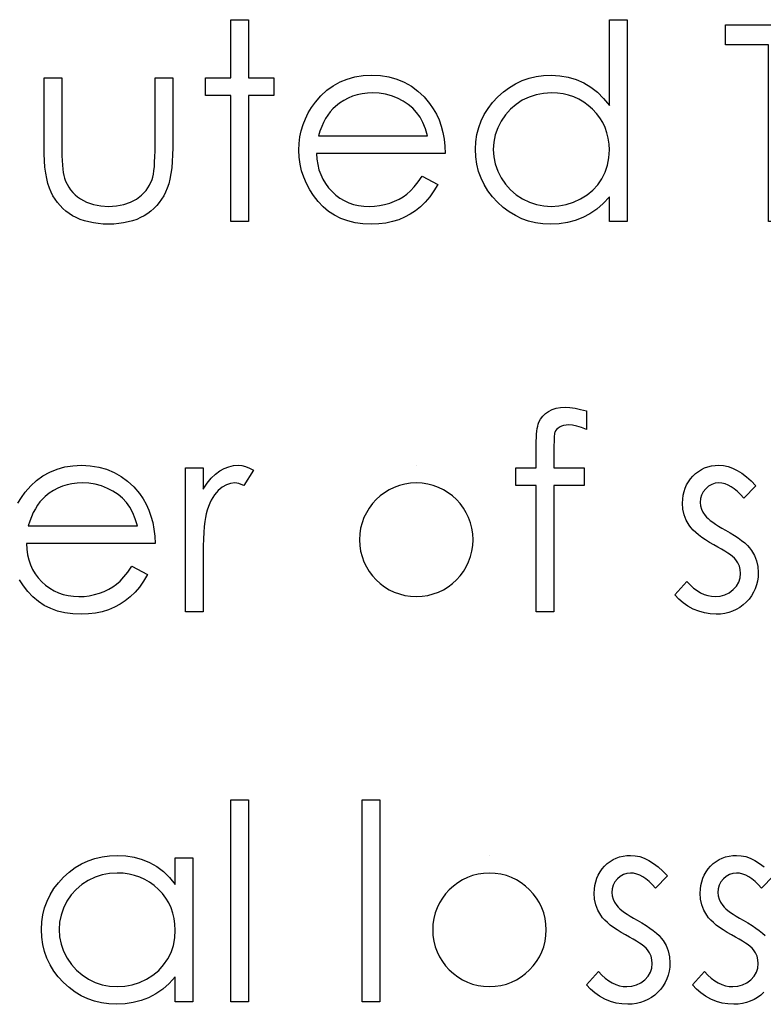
# Model space of a CAD drawing. Header units: inches. Extents: x 0.1 to 87.3, y 0.1 to 33.9.
# Tile 136 of 164: x 32.291 to 32.645, y 25.375 to 25.844. Entities that reach past the tile are written whole.
import ezdxf

# ---------------------------------------------------------------- set-up
doc = ezdxf.new("R2010")
doc.units = ezdxf.units.IN
doc.header["$MEASUREMENT"] = 0

msp = doc.modelspace()

# ---------------------------------------------------------------- linework, layer by layer
at = {"color": 7, "linetype": 'Continuous'}
for p, q in [((32.47961180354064, 25.63132810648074), (32.47961171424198, 25.63132810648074)), ((32.51446757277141, 25.44555054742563), (32.51446723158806, 25.44555054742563))]:
    msp.add_line(p, q, dxfattribs=at)
at = {"color": 7, "linetype": 'Continuous', "flags": 128}
for points in [[(32.39123257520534, 25.84354797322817), (32.3996463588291, 25.84354797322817), (32.3996463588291, 25.84354797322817), (32.3996463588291, 25.81590374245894), (32.3996463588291, 25.81590374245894), (32.41166558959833, 25.81590374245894), (32.41166558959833, 25.81590374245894), (32.41166558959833, 25.80749028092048), (32.41166558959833, 25.80749028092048), (32.3996463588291, 25.80749028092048), (32.3996463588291, 25.80749028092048), (32.3996463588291, 25.74739412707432), (32.3996463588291, 25.74739412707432), (32.39123289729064, 25.74739412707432), (32.39123289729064, 25.74739412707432), (32.39123289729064, 25.80749028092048), (32.39123289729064, 25.80749028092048), (32.37921366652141, 25.80749028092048), (32.37921366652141, 25.80749028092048), (32.37921366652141, 25.81590374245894), (32.37921366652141, 25.81590374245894), (32.39123289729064, 25.81590374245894), (32.39123289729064, 25.81590374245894), (32.39123289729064, 25.84354797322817)], [(32.57993451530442, 25.84354797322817), (32.57993482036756, 25.74739412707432), (32.57993482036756, 25.74739412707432), (32.5715213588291, 25.74739412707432), (32.5715213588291, 25.74739412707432), (32.5715213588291, 25.75924433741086), (32.5715213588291, 25.75924433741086), (32.56861045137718, 25.75608928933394), (32.56554930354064, 25.75338496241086), (32.56228157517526, 25.75113135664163), (32.55886360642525, 25.74932847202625), (32.55527661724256, 25.74795752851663), (32.55153938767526, 25.74698096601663), (32.54761435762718, 25.74638000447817), (32.54353908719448, 25.7461922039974), (32.54353908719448, 25.7461922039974), (32.53991453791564, 25.74636122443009), (32.53642144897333, 25.74684950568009), (32.53305982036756, 25.7476570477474), (32.52982965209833, 25.74878385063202), (32.52674972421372, 25.75024869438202), (32.52378247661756, 25.75203279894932), (32.52096546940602, 25.75413616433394), (32.51827992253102, 25.75657757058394), (32.51581973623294, 25.75924433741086), (32.51369759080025, 25.76204256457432), (32.51191348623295, 25.7649910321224), (32.51042986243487, 25.76808974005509), (32.50928427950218, 25.77131990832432), (32.50847673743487, 25.77468153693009), (32.50798845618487, 25.77819340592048), (32.50781943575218, 25.7818367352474), (32.50781943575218, 25.7818367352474), (32.50798845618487, 25.78540494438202), (32.50847673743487, 25.78886047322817), (32.50930305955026, 25.79216576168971), (32.51046742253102, 25.79535836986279), (32.5119510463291, 25.79840073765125), (32.51375393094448, 25.80131164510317), (32.51589485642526, 25.80410987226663), (32.51837382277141, 25.80675785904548), (32.52107814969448, 25.8091804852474), (32.52393271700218, 25.81128385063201), (32.52689996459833, 25.81306795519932), (32.5300174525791, 25.81451401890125), (32.53326640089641, 25.81565960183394), (32.53664680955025, 25.81646714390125), (32.54015867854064, 25.81693664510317), (32.54380200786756, 25.81710566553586), (32.54380200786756, 25.81710566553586), (32.54798995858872, 25.81688030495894), (32.55197132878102, 25.81620422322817), (32.55574611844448, 25.81505864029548), (32.5593143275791, 25.81348111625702), (32.56267595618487, 25.81145287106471), (32.56584978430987, 25.80897390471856), (32.56877947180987, 25.80602543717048), (32.5715213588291, 25.80264502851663), (32.5715213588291, 25.80264502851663), (32.5715213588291, 25.84354797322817), (32.5715213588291, 25.84354797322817), (32.57993482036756, 25.84354797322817)], [(32.62680981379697, 25.83152874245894), (32.62680982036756, 25.84114412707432), (32.62680982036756, 25.84114412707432), (32.6760886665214, 25.84114412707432), (32.6760886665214, 25.84114412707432), (32.6760886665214, 25.83152874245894), (32.6760886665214, 25.83152874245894), (32.65565597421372, 25.83152874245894), (32.65565597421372, 25.83152874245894), (32.65565597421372, 25.74739412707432), (32.65565597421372, 25.74739412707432), (32.64724251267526, 25.74739412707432), (32.64724251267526, 25.74739412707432), (32.64724251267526, 25.83152874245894), (32.64724251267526, 25.83152874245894), (32.62680982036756, 25.83152874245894)], [(32.30229024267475, 25.81590374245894), (32.3107040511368, 25.81590374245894), (32.3107040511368, 25.81590374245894), (32.3107040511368, 25.78412790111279), (32.3107040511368, 25.78412790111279), (32.31072283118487, 25.78132967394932), (32.3107791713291, 25.77877558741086), (32.31089185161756, 25.77642808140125), (32.31104209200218, 25.77430593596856), (32.31122989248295, 25.77242793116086), (32.31145525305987, 25.77075650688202), (32.31171817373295, 25.76932922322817), (32.31203743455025, 25.76810852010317), (32.31203743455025, 25.76810852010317), (32.31260083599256, 25.76658733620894), (32.31325813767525, 25.76514127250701), (32.31404689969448, 25.76378910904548), (32.3149295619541, 25.76251206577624), (32.31594368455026, 25.76131014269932), (32.31707048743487, 25.76020211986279), (32.31829119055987, 25.75916921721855), (32.31964335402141, 25.75823021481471), (32.32259182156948, 25.75665269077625), (32.32582198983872, 25.75550710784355), (32.32931507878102, 25.75483102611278), (32.33307108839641, 25.75460566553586), (32.33307108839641, 25.75460566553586), (32.33682709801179, 25.75483102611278), (32.34028262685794, 25.75548832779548), (32.34343767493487, 25.75659635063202), (32.34629224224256, 25.75813631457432), (32.34878998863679, 25.76003309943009), (32.35087457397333, 25.76223036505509), (32.35254599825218, 25.76469055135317), (32.35378548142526, 25.7674324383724), (32.35378548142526, 25.7674324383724), (32.35410474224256, 25.76855924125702), (32.35438644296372, 25.76994896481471), (32.35463058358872, 25.77162038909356), (32.35483716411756, 25.77357351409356), (32.35498740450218, 25.77580833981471), (32.35508130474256, 25.77830608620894), (32.35515642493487, 25.78108553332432), (32.35517520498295, 25.78412790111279), (32.35517520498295, 25.78412790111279), (32.35517520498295, 25.81590374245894), (32.35517520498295, 25.81590374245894), (32.36358866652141, 25.81590374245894), (32.36358866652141, 25.81590374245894), (32.36358866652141, 25.78255037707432), (32.36358866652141, 25.78255037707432), (32.36353232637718, 25.7791511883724), (32.36338208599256, 25.77595858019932), (32.36311916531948, 25.77297255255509), (32.36274356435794, 25.77023066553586), (32.36227406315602, 25.7676765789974), (32.36169188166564, 25.76536663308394), (32.36099701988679, 25.76326326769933), (32.36020825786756, 25.76136648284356), (32.35930681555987, 25.75963871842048), (32.3583114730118, 25.75800485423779), (32.35718467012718, 25.75646489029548), (32.35598274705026, 25.75501882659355), (32.35464936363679, 25.75366666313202), (32.35322207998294, 25.75242717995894), (32.35168211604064, 25.75126281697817), (32.35002947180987, 25.75021113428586), (32.34828292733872, 25.74927213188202), (32.3464237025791, 25.74844580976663), (32.34445179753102, 25.74776972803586), (32.34238599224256, 25.74720632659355), (32.34018872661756, 25.74675560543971), (32.33789756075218, 25.7464363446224), (32.3355124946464, 25.74624854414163), (32.3329959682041, 25.7461922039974), (32.3329959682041, 25.7461922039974), (32.33049822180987, 25.74624854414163), (32.32809437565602, 25.7464363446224), (32.32580320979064, 25.74675560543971), (32.32360594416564, 25.74720632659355), (32.3215213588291, 25.74776972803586), (32.31954945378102, 25.74844580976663), (32.31767144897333, 25.74927213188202), (32.3159061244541, 25.75021113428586), (32.31425348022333, 25.75126281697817), (32.31269473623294, 25.75242717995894), (32.31124867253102, 25.75368544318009), (32.30991528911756, 25.75503760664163), (32.30869458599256, 25.75650245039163), (32.30758656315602, 25.75806119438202), (32.30657244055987, 25.75971383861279), (32.30567099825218, 25.76146038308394), (32.30488223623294, 25.76337594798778), (32.3041873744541, 25.76551687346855), (32.30360519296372, 25.76790193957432), (32.30313569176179, 25.77049358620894), (32.30276009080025, 25.77332937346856), (32.30249717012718, 25.77637174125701), (32.30234692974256, 25.77965824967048), (32.30229058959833, 25.78317011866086), (32.30229058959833, 25.78317011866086), (32.30229058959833, 25.81590374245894)], [(32.48231592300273, 25.76902874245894), (32.48979058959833, 25.76510371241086), (32.48979058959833, 25.76510371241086), (32.4879501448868, 25.76196744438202), (32.48597823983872, 25.75915043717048), (32.4838748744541, 25.75663391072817), (32.48162126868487, 25.75445542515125), (32.4792362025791, 25.75255864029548), (32.4767196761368, 25.75090599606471), (32.4740341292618, 25.74947871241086), (32.47121712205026, 25.74829556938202), (32.46823109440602, 25.74737534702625), (32.46505726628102, 25.74671804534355), (32.46169563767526, 25.74632366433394), (32.45814620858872, 25.7461922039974), (32.45814620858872, 25.7461922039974), (32.45420239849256, 25.74636122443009), (32.45048394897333, 25.74686828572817), (32.44699086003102, 25.74771338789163), (32.44370435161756, 25.74889653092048), (32.4406619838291, 25.75041771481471), (32.43782619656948, 25.75227693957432), (32.43519698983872, 25.75447420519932), (32.43281192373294, 25.75700951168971), (32.43067099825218, 25.75975139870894), (32.42881177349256, 25.76258718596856), (32.42725302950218, 25.76551687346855), (32.42597598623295, 25.76854046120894), (32.42496186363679, 25.77163916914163), (32.42424822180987, 25.77481299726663), (32.42383506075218, 25.77809950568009), (32.42368482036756, 25.78146113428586), (32.42368482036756, 25.78146113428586), (32.4238162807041, 25.78461618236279), (32.42417310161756, 25.7876961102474), (32.4247928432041, 25.79068213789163), (32.42565672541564, 25.79359304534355), (32.42676474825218, 25.79641005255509), (32.42811691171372, 25.79913315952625), (32.42973199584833, 25.80178114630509), (32.43157244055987, 25.80433523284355), (32.43157244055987, 25.80433523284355), (32.43418286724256, 25.80732126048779), (32.4369998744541, 25.80993168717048), (32.44002346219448, 25.8121101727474), (32.44327241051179, 25.81391305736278), (32.44672793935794, 25.81530278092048), (32.45039004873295, 25.81631690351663), (32.45425873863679, 25.81689908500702), (32.45835278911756, 25.81710566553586), (32.45835278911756, 25.81710566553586), (32.4625595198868, 25.81689908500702), (32.46655967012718, 25.8162605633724), (32.47033445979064, 25.81520888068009), (32.47388388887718, 25.81374403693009), (32.47722673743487, 25.81184725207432), (32.48034422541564, 25.80951852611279), (32.48325513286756, 25.80677663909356), (32.48594067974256, 25.80362159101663), (32.48594067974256, 25.80362159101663), (32.48766844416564, 25.80116140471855), (32.48915206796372, 25.79856975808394), (32.49042911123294, 25.79580909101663), (32.49146201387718, 25.79291696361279), (32.49228833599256, 25.78987459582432), (32.49288929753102, 25.78668198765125), (32.49324611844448, 25.78333913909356), (32.4933963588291, 25.77984605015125), (32.4933963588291, 25.77984605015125), (32.43209828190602, 25.77984605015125), (32.43209828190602, 25.77984605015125), (32.43226730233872, 25.77714172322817), (32.43264290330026, 25.77455007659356), (32.43324386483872, 25.77208989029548), (32.4340701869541, 25.76976116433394), (32.43508430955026, 25.76756389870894), (32.43632379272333, 25.7654793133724), (32.43778863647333, 25.7635261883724), (32.43946006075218, 25.76168574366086), (32.44130050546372, 25.76003309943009), (32.44323485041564, 25.75858703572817), (32.44528187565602, 25.75736633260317), (32.44744158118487, 25.75637099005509), (32.4496951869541, 25.75560100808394), (32.4520614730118, 25.75505638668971), (32.45452165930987, 25.75471834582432), (32.45709452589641, 25.75460566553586), (32.45709452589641, 25.75460566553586), (32.45961105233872, 25.75469956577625), (32.4620712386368, 25.75500004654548), (32.4645126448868, 25.75550710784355), (32.46691649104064, 25.7562019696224), (32.4692264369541, 25.75706585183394), (32.47134858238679, 25.75807997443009), (32.47328292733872, 25.75920677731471), (32.47504825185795, 25.76046504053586), (32.47675723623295, 25.76198622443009), (32.47854134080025, 25.76393934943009), (32.48040056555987, 25.76626807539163), (32.48231613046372, 25.76902874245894)], [(32.48498273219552, 25.78825951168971), (32.48398755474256, 25.79158358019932), (32.48276685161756, 25.79455082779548), (32.48135834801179, 25.79716125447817), (32.47974326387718, 25.7994148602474), (32.47790281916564, 25.80140554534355), (32.47576189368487, 25.80318964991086), (32.47335804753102, 25.80476717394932), (32.47067250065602, 25.80613811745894), (32.46781793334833, 25.80726492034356), (32.46486946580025, 25.80805368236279), (32.46186465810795, 25.80854196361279), (32.45878473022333, 25.8086922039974), (32.45878473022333, 25.8086922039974), (32.45626820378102, 25.80859830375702), (32.45382679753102, 25.80829782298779), (32.45147929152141, 25.80779076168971), (32.44924446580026, 25.80709589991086), (32.44706598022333, 25.80617567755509), (32.44500017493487, 25.80508643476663), (32.44302826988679, 25.80377183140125), (32.44113148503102, 25.80226942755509), (32.44113148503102, 25.80226942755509), (32.43981688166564, 25.80102994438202), (32.43859617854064, 25.79964022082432), (32.43745059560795, 25.79811903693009), (32.43639891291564, 25.79644761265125), (32.43542235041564, 25.79460716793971), (32.43452090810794, 25.79263526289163), (32.43371336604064, 25.79053189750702), (32.43298094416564, 25.78825951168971), (32.43298094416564, 25.78825951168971), (32.48498289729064, 25.78825951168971)], [(32.54391433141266, 25.8086922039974), (32.54023379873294, 25.80846684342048), (32.53670314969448, 25.80780954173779), (32.53332274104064, 25.80670151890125), (32.53007379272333, 25.80516155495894), (32.52706898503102, 25.80322721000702), (32.52438343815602, 25.80091726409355), (32.52201715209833, 25.79826927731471), (32.51997012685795, 25.79524568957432), (32.51833626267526, 25.79201552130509), (32.51717189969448, 25.7886726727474), (32.51645825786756, 25.7852547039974), (32.51623289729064, 25.78174283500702), (32.51623289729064, 25.78174283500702), (32.51647703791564, 25.77824974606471), (32.51717189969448, 25.77483177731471), (32.51835504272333, 25.77148892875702), (32.5200076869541, 25.76822120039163), (32.52207349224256, 25.76517883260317), (32.52443977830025, 25.76249328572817), (32.52714410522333, 25.76016455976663), (32.53016769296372, 25.75819265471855), (32.53341664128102, 25.75661513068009), (32.53677826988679, 25.75550710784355), (32.54025257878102, 25.75483102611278), (32.54383956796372, 25.75460566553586), (32.54383956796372, 25.75460566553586), (32.54748289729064, 25.75483102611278), (32.55103232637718, 25.75548832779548), (32.55446907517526, 25.75659635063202), (32.55781192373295, 25.7581550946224), (32.56091063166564, 25.76008943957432), (32.56365251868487, 25.76234304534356), (32.56598124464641, 25.76491591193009), (32.56795314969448, 25.76778925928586), (32.56951189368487, 25.77092552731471), (32.57063869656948, 25.7742683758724), (32.57129599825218, 25.77778024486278), (32.5715213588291, 25.78149869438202), (32.5715213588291, 25.78149869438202), (32.57138989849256, 25.78433448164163), (32.57101429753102, 25.78705758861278), (32.57039455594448, 25.78966801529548), (32.56953067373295, 25.79214698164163), (32.56840387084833, 25.79451326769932), (32.56703292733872, 25.79676687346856), (32.5654178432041, 25.79888901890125), (32.56353983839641, 25.80089848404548), (32.56149281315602, 25.80272014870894), (32.55933310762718, 25.80431645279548), (32.5570419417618, 25.80564983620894), (32.55465687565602, 25.8067390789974), (32.55214034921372, 25.80760296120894), (32.54951114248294, 25.8082039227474), (32.54676925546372, 25.80857952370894), (32.54391468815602, 25.8086922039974)], [(32.56070365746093, 25.65720701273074), (32.56070405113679, 25.6484555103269), (32.56070405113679, 25.6484555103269), (32.55830020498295, 25.64937573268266), (32.55608415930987, 25.65003303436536), (32.55403713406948, 25.65042741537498), (32.55217790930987, 25.65055887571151), (32.55217790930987, 25.65055887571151), (32.55091964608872, 25.6504837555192), (32.54975528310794, 25.65029595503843), (32.54872238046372, 25.64995791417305), (32.54778337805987, 25.64948841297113), (32.54699461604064, 25.64892501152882), (32.54635609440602, 25.64834283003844), (32.5458865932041, 25.64770430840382), (32.54558611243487, 25.64702822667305), (32.54547343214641, 25.64661506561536), (32.5453983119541, 25.64605166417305), (32.54530441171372, 25.64533802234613), (32.54524807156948, 25.64449292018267), (32.54519173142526, 25.64347879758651), (32.54517295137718, 25.6423519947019), (32.54513539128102, 25.64105617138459), (32.54513539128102, 25.63962888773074), (32.54513539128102, 25.63962888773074), (32.54513539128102, 25.63012618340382), (32.54513539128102, 25.63012618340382), (32.55950212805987, 25.63012618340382), (32.55950212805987, 25.63012618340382), (32.55950212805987, 25.62171272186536), (32.55950212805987, 25.62171272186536), (32.54511661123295, 25.62171272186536), (32.54511661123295, 25.62171272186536), (32.5450790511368, 25.5616165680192), (32.5450790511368, 25.5616165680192), (32.53666558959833, 25.5616165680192), (32.53666558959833, 25.5616165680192), (32.53666558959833, 25.62171272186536), (32.53666558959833, 25.62171272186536), (32.52705020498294, 25.62171272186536), (32.52705020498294, 25.62171272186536), (32.52705020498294, 25.63012618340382), (32.52705020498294, 25.63012618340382), (32.53666558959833, 25.63012618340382), (32.53666558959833, 25.63012618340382), (32.53666558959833, 25.64107495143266), (32.53666558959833, 25.64107495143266), (32.53668436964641, 25.64289661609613), (32.53675948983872, 25.64456804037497), (32.5368533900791, 25.64610800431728), (32.53700363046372, 25.64753528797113), (32.53719143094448, 25.64879355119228), (32.53743557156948, 25.64993913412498), (32.53769849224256, 25.65095325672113), (32.53801775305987, 25.65181713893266), (32.5388065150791, 25.65335710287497), (32.53983941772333, 25.65472804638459), (32.54109768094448, 25.65594874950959), (32.54260008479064, 25.6570004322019), (32.54430906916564, 25.65786431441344), (32.54618707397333, 25.65848405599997), (32.54823409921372, 25.65884087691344), (32.55045014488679, 25.65897233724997), (32.55045014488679, 25.65897233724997), (32.55270375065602, 25.65885965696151), (32.5551639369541, 25.6585403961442), (32.55783070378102, 25.6579769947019), (32.56070405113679, 25.65720701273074)], [(32.28989575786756, 25.61335560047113), (32.29151084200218, 25.61600358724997), (32.29335128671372, 25.61855767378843), (32.29335128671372, 25.61855767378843), (32.29596171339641, 25.62154370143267), (32.29877872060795, 25.62415412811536), (32.30180230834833, 25.62633261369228), (32.30505125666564, 25.62813549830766), (32.30850678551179, 25.62952522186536), (32.3121688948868, 25.63053934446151), (32.31603758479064, 25.6311215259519), (32.32013163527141, 25.63132810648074), (32.32013163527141, 25.63132810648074), (32.32433836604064, 25.6311215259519), (32.32833851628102, 25.63048300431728), (32.33211330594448, 25.62943132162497), (32.33566273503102, 25.62796647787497), (32.33900558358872, 25.62606969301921), (32.34212307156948, 25.62374096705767), (32.34503397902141, 25.62099908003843), (32.3477195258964, 25.61784403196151), (32.3477195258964, 25.61784403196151), (32.34944729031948, 25.61538384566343), (32.35093091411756, 25.61279219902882), (32.35220795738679, 25.61003153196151), (32.35324086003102, 25.60713940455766), (32.35406718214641, 25.6040970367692), (32.35466814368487, 25.60090442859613), (32.35502496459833, 25.59756158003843), (32.35517520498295, 25.59406849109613), (32.35517520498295, 25.59406849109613), (32.29387712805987, 25.59406849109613), (32.29387712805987, 25.59406849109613), (32.29404614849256, 25.59136416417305), (32.2944217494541, 25.58877251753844), (32.29502271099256, 25.58631233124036), (32.29584903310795, 25.58398360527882), (32.2968631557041, 25.58178633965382), (32.29810263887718, 25.57970175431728), (32.29956748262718, 25.57774862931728), (32.30123890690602, 25.57590818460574), (32.30307935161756, 25.57425554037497), (32.30501369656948, 25.57280947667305), (32.30706072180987, 25.57158877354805), (32.30922042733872, 25.57059343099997), (32.31147403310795, 25.56982344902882), (32.31384031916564, 25.56927882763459), (32.31630050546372, 25.5689407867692), (32.31887337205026, 25.56882810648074), (32.31887337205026, 25.56882810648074), (32.32138989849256, 25.56892200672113), (32.32385008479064, 25.56922248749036), (32.32629149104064, 25.56972954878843), (32.32869533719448, 25.57042441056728), (32.33100528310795, 25.57128829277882), (32.33312742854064, 25.57230241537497), (32.33506177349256, 25.57342921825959), (32.33682709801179, 25.57468748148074), (32.33853608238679, 25.57620866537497), (32.3403201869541, 25.57816179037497), (32.34217941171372, 25.58049051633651), (32.34409497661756, 25.58325118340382)], [(32.36959802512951, 25.63012618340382), (32.37801174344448, 25.63012618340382), (32.37801174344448, 25.63012618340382), (32.37801174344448, 25.62004129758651), (32.37801174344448, 25.62004129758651), (32.37992730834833, 25.6228207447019), (32.38189921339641, 25.62518703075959), (32.38390867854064, 25.62712137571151), (32.3859744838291, 25.62866133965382), (32.38809662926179, 25.62982570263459), (32.39027511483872, 25.63067080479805), (32.39247238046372, 25.63115908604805), (32.39472598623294, 25.63132810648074), (32.39472598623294, 25.63132810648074), (32.3964725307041, 25.63117786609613), (32.39827541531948, 25.63074592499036), (32.4001346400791, 25.63001350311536), (32.40205020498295, 25.62898060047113), (32.40205020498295, 25.62898060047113), (32.39743031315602, 25.62169394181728), (32.39743031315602, 25.62169394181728), (32.39620961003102, 25.62221978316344), (32.3950828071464, 25.62261416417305), (32.39404990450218, 25.62283952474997), (32.39312968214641, 25.62291464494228), (32.39312968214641, 25.62291464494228), (32.39112021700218, 25.62268928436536), (32.38912953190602, 25.62201320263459), (32.3871951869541, 25.62088639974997), (32.38527962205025, 25.61930887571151), (32.38435939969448, 25.61835109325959), (32.38349551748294, 25.61726185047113), (32.38270675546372, 25.6160599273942), (32.38195555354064, 25.61472654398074), (32.3812606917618, 25.61326170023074), (32.38062217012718, 25.61168417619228), (32.3800399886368, 25.60997519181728), (32.37951414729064, 25.60815352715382), (32.37951414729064, 25.60815352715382), (32.37915732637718, 25.60651966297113), (32.37885684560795, 25.6045101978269), (32.37859392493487, 25.60212513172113), (32.37838734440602, 25.59936446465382), (32.37821832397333, 25.59624697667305), (32.37810564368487, 25.59275388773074), (32.37803052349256, 25.5888851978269), (32.37801174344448, 25.58464090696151), (32.37801174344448, 25.58464090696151), (32.37801174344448, 25.5616165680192), (32.37801174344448, 25.5616165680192), (32.36959828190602, 25.5616165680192), (32.36959828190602, 25.5616165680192), (32.36959828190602, 25.63012618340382)], [(32.64123284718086, 25.62158126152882), (32.63552376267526, 25.61570310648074), (32.63552376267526, 25.61570310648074), (32.6340213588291, 25.61739331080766), (32.63251895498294, 25.61885815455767), (32.63101655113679, 25.62009763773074), (32.6295517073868, 25.6211117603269), (32.62806808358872, 25.62190052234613), (32.62660323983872, 25.62246392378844), (32.62513839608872, 25.62280196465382), (32.62369233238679, 25.62291464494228), (32.62369233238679, 25.62291464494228), (32.62192700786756, 25.62274562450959), (32.62029314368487, 25.62221978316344), (32.61877195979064, 25.6213559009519), (32.61740101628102, 25.6201351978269), (32.61625543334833, 25.61868913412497), (32.61544789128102, 25.61714917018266), (32.61495961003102, 25.61547774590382), (32.61479058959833, 25.61369364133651), (32.61479058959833, 25.61369364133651), (32.61494082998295, 25.6120785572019), (32.61537277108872, 25.61051981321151), (32.61610519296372, 25.6089798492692), (32.61711931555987, 25.60747744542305), (32.61711931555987, 25.60747744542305), (32.61777661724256, 25.6067074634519), (32.61860293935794, 25.60591870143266), (32.61957950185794, 25.6050735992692), (32.62072508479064, 25.60420971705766), (32.62203968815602, 25.60330827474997), (32.62350453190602, 25.60238805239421), (32.62511961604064, 25.60141148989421), (32.62690372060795, 25.60041614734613), (32.62690372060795, 25.60041614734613), (32.62908220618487, 25.59917666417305), (32.63107289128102, 25.59795596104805), (32.63289455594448, 25.59673525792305), (32.63452842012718, 25.59553333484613), (32.6359744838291, 25.5943314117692), (32.63725152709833, 25.59314826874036), (32.6383407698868, 25.59196512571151), (32.63924221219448, 25.59080076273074), (32.63924221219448, 25.59080076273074), (32.64063193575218, 25.58837813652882), (32.64164605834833, 25.58580526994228), (32.64222823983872, 25.58308216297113), (32.64243482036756, 25.58020881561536), (32.64243482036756, 25.58020881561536), (32.64234092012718, 25.57818057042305), (32.6420779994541, 25.57622744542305), (32.64162727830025, 25.57434944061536), (32.64100753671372, 25.57256533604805), (32.64018121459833, 25.57083757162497), (32.63920465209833, 25.56920370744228), (32.63804028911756, 25.56764496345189), (32.63668812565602, 25.56616133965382), (32.63520450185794, 25.56480917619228), (32.63364575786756, 25.56364481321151), (32.63199311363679, 25.56266825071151), (32.63024656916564, 25.5618607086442), (32.6284061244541, 25.56122218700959), (32.62647177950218, 25.56077146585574), (32.62446231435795, 25.56050854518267), (32.62235894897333, 25.56041464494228), (32.62235894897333, 25.56041464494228), (32.61952316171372, 25.5605648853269), (32.6167624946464, 25.56103438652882), (32.61405816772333, 25.56180436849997), (32.61141018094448, 25.56287483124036), (32.60891243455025, 25.5642269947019), (32.60664004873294, 25.56582329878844), (32.60459302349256, 25.56764496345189), (32.6027713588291, 25.56969198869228), (32.6027713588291, 25.56969198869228), (32.60834903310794, 25.57603964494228), (32.60834903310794, 25.57603964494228), (32.60996411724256, 25.57434944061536), (32.61159798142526, 25.57288459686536), (32.6132694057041, 25.57164511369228), (32.61494082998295, 25.57063099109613), (32.61664981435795, 25.5698422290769), (32.6183963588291, 25.56927882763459), (32.62014290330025, 25.5689407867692), (32.62192700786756, 25.56882810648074), (32.62192700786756, 25.56882810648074), (32.62434963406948, 25.56903468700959), (32.62658445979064, 25.56965442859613), (32.62863148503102, 25.57066855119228), (32.63049070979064, 25.5721146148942), (32.63203067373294, 25.5738235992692), (32.63313869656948, 25.5757016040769), (32.63379599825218, 25.57769228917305), (32.6340213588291, 25.57985199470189), (32.6340213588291, 25.57985199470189), (32.63387111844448, 25.5816360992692), (32.63343917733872, 25.58332630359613), (32.63272553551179, 25.58490382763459), (32.63171141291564, 25.58638745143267), (32.63171141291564, 25.58638745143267), (32.63105411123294, 25.58710109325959), (32.63020900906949, 25.58787107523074), (32.62917610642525, 25.58869739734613), (32.62797418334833, 25.58956127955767), (32.62658445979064, 25.59046272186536), (32.62500693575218, 25.5914017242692), (32.62326039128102, 25.59239706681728), (32.6213260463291, 25.59344874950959), (32.6213260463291, 25.59344874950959), (32.61924146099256, 25.59463189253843), (32.61732589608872, 25.59581503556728), (32.61559813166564, 25.59699817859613), (32.61402060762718, 25.5981625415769), (32.61263088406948, 25.59932690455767), (32.61142896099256, 25.60049126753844), (32.61037727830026, 25.60165563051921), (32.60951339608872, 25.60280121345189), (32.60951339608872, 25.60280121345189), (32.6081424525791, 25.60518627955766), (32.6071658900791, 25.6077591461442), (32.60656492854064, 25.61046347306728), (32.60637712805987, 25.61335560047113), (32.60637712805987, 25.61335560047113), (32.60645224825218, 25.61525238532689), (32.6066776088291, 25.61705526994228), (32.60707198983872, 25.61878303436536), (32.60759783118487, 25.62043567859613), (32.60829269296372, 25.62199442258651), (32.60913779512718, 25.62347804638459), (32.61013313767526, 25.62488654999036), (32.61127872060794, 25.62620115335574), (32.61255576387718, 25.62740307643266), (32.61390792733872, 25.6284359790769), (32.61533521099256, 25.62931864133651), (32.61683761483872, 25.63005106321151), (32.61843391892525, 25.63061446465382), (32.6201053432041, 25.63100884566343), (32.62185188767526, 25.63125298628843), (32.62369233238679, 25.63132810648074), (32.62369233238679, 25.63132810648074), (32.62587081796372, 25.63117786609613), (32.62804930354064, 25.63072714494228), (32.63024656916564, 25.62995716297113), (32.63244383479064, 25.62888670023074), (32.63462232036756, 25.62751575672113), (32.63681958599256, 25.62584433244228), (32.63903563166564, 25.6238724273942), (32.64123289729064, 25.62158126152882)], [(32.34676140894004, 25.60248195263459), (32.34576640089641, 25.6058060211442), (32.34454569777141, 25.60877326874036), (32.34313719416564, 25.61138369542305), (32.34152211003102, 25.61363730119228), (32.33968166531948, 25.61562798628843), (32.33754073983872, 25.61741209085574), (32.33513689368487, 25.6189896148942), (32.33245134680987, 25.62036055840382), (32.32959677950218, 25.62148736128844), (32.3266483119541, 25.62227612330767), (32.3236435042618, 25.62276440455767), (32.32056357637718, 25.62291464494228), (32.32056357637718, 25.62291464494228), (32.31804704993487, 25.6228207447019), (32.31560564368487, 25.62252026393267), (32.31325813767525, 25.62201320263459), (32.3110233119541, 25.62131834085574), (32.30884482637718, 25.62039811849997), (32.30677902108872, 25.61930887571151), (32.30480711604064, 25.61799427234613), (32.30291033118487, 25.61649186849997), (32.30291033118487, 25.61649186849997), (32.30159572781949, 25.61525238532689), (32.30037502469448, 25.61386266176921), (32.2992294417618, 25.61234147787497), (32.29817775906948, 25.61067005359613), (32.29720119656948, 25.60882960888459), (32.29629975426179, 25.60685770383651), (32.29549221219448, 25.6047543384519), (32.29475979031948, 25.60248195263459), (32.29475979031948, 25.60248195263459), (32.34676174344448, 25.60248195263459)], [(32.34409459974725, 25.58325118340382), (32.35156943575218, 25.57932615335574), (32.35156943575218, 25.57932615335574), (32.34972899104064, 25.5761898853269), (32.34775708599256, 25.57337287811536), (32.34565372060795, 25.57085635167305), (32.34340011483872, 25.56867786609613), (32.34101504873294, 25.56678108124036), (32.33849852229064, 25.56512843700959), (32.33581297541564, 25.56370115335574), (32.3329959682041, 25.5625180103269), (32.33000994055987, 25.56159778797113), (32.32683611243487, 25.56094048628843), (32.3234744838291, 25.56054610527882), (32.31992505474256, 25.56041464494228), (32.31992505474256, 25.56041464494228), (32.31598124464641, 25.56058366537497), (32.31226279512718, 25.56109072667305), (32.30876970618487, 25.56193582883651), (32.30548319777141, 25.56311897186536), (32.30244082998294, 25.56464015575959), (32.29960504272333, 25.56649938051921), (32.29697583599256, 25.5686966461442), (32.29459076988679, 25.57123195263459), (32.29244984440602, 25.57397383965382), (32.29059061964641, 25.57680962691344)], [(32.39123257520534, 25.47199285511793), (32.3996463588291, 25.47199285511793), (32.3996463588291, 25.47199285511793), (32.3996463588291, 25.37583900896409), (32.3996463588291, 25.37583900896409), (32.39123289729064, 25.37583900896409), (32.39123289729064, 25.37583900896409), (32.39123289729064, 25.47199285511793)], [(32.45373253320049, 25.47199285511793), (32.4621463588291, 25.47199285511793), (32.4621463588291, 25.47199285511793), (32.4621463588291, 25.37583900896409), (32.4621463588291, 25.37583900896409), (32.45373289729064, 25.37583900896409), (32.45373289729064, 25.37583900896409), (32.45373289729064, 25.47199285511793)], [(32.37320378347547, 25.4443486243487), (32.37320405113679, 25.37583900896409), (32.37320405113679, 25.37583900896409), (32.36479058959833, 25.37583900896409), (32.36479058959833, 25.37583900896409), (32.36479058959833, 25.38768921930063), (32.36479058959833, 25.38768921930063), (32.36187968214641, 25.3845341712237), (32.35881853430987, 25.38182984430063), (32.35555080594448, 25.3795762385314), (32.35213283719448, 25.37777335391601), (32.34854584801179, 25.37640241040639), (32.34480861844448, 25.37542584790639), (32.34088358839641, 25.37482488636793), (32.33680831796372, 25.37463708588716), (32.33680831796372, 25.37463708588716), (32.33318376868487, 25.37480610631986), (32.32969067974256, 25.37529438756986), (32.32632905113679, 25.37610192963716), (32.32309888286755, 25.37722873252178), (32.32001895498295, 25.37869357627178), (32.31705170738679, 25.38047768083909), (32.31423470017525, 25.3825810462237), (32.31154915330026, 25.3850224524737), (32.30908896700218, 25.38768921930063), (32.30696682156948, 25.39048744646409), (32.30518271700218, 25.39343591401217), (32.3036990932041, 25.39653462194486), (32.30255351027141, 25.39976479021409), (32.3017459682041, 25.40312641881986), (32.3012576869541, 25.40663828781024), (32.3010886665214, 25.41028161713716), (32.3010886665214, 25.41028161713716), (32.3012576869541, 25.41384982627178), (32.3017459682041, 25.41730535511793), (32.30257229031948, 25.42061064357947), (32.30373665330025, 25.42380325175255), (32.30522027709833, 25.42684561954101), (32.30702316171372, 25.42975652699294), (32.30916408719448, 25.43255475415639), (32.31164305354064, 25.43520274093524), (32.31434738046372, 25.43762536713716), (32.31720194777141, 25.43972873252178), (32.32016919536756, 25.44151283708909), (32.32328668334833, 25.44295890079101), (32.32653563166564, 25.4441044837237), (32.32991604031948, 25.44491202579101), (32.33342790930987, 25.44538152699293), (32.33707123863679, 25.44555054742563), (32.33707123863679, 25.44555054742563), (32.34125918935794, 25.44534396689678), (32.34524055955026, 25.44472422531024), (32.34901534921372, 25.44367254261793), (32.35258355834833, 25.44222647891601), (32.3559451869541, 25.44032969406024), (32.3591190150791, 25.4379258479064), (32.3620487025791, 25.43505250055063), (32.36479058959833, 25.43167209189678), (32.36479058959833, 25.43167209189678), (32.36479058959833, 25.4443486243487), (32.36479058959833, 25.4443486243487), (32.37320405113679, 25.4443486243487)], [(32.5991653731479, 25.4358037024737), (32.59345645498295, 25.42992554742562), (32.59345645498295, 25.42992554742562), (32.5919540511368, 25.43161575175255), (32.59045164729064, 25.43308059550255), (32.58894924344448, 25.43432007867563), (32.58748439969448, 25.43533420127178), (32.58600077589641, 25.43612296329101), (32.58453593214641, 25.43668636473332), (32.5830710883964, 25.4370244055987), (32.58162502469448, 25.43713708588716), (32.58162502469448, 25.43713708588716), (32.57985970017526, 25.43696806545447), (32.57822583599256, 25.43644222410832), (32.57670465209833, 25.43557834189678), (32.57533370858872, 25.43435763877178), (32.57418812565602, 25.43291157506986), (32.57338058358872, 25.43137161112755), (32.57289230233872, 25.4297001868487), (32.57272328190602, 25.4279160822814), (32.57272328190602, 25.4279160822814), (32.57287352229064, 25.42630099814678), (32.57330546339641, 25.4247422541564), (32.57403788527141, 25.42320229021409), (32.57505200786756, 25.42169988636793), (32.57505200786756, 25.42169988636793), (32.57570930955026, 25.42092990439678), (32.57653563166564, 25.42014114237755), (32.57751219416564, 25.41929604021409), (32.57865777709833, 25.41843215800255), (32.57997238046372, 25.41753071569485), (32.58143722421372, 25.41661049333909), (32.58305230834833, 25.41563393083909), (32.58483641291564, 25.41463858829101), (32.58483641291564, 25.41463858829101), (32.58701489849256, 25.41339910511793), (32.58900558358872, 25.41217840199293), (32.59082724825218, 25.41095769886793), (32.59246111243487, 25.40975577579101), (32.5939071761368, 25.40855385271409), (32.59518421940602, 25.40737070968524), (32.59627346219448, 25.4061875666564), (32.59717490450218, 25.40502320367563), (32.59717490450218, 25.40502320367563), (32.59856462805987, 25.4026005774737), (32.59957875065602, 25.40002771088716), (32.60016093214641, 25.39730460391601), (32.60036751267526, 25.39443125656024), (32.60036751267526, 25.39443125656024), (32.60027361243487, 25.39240301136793), (32.60001069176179, 25.39044988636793), (32.59955997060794, 25.38857188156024), (32.59894022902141, 25.38678777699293), (32.59811390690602, 25.38506001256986), (32.59713734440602, 25.38342614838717), (32.59597298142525, 25.38186740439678), (32.59462081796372, 25.3803837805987), (32.59313719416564, 25.37903161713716), (32.59157845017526, 25.3778672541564), (32.58992580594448, 25.37689069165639), (32.58817926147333, 25.37608314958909), (32.58633881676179, 25.37544462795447), (32.58440447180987, 25.37499390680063), (32.58239500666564, 25.37473098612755), (32.58029164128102, 25.37463708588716), (32.58029164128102, 25.37463708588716), (32.57745585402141, 25.37478732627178), (32.5746951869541, 25.3752568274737), (32.57199086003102, 25.37602680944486), (32.56934287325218, 25.37709727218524), (32.56684512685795, 25.37844943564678), (32.56457274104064, 25.38004573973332), (32.56252571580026, 25.38186740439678), (32.56070405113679, 25.38391442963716), (32.56070405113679, 25.38391442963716), (32.56628172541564, 25.39026208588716), (32.56628172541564, 25.39026208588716), (32.56789680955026, 25.38857188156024), (32.56953067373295, 25.38710703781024), (32.57120209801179, 25.38586755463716), (32.57287352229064, 25.38485343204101), (32.57458250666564, 25.38406467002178), (32.57632905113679, 25.38350126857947), (32.57807559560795, 25.38316322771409), (32.57985970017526, 25.38305054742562), (32.57985970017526, 25.38305054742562), (32.58228232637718, 25.38325712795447), (32.58451715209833, 25.38387686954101), (32.58656417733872, 25.38489099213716), (32.58842340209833, 25.38633705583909), (32.58996336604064, 25.38804604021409), (32.59107138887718, 25.38992404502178), (32.59172869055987, 25.39191473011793), (32.5919540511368, 25.39407443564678), (32.5919540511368, 25.39407443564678), (32.59180381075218, 25.39585854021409), (32.59137186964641, 25.39754874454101), (32.59065822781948, 25.39912626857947), (32.58964410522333, 25.40060989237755), (32.58964410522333, 25.40060989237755), (32.58898680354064, 25.40132353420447), (32.58814170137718, 25.40209351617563), (32.58710879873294, 25.40291983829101), (32.58590687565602, 25.40378372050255), (32.58451715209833, 25.40468516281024), (32.58293962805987, 25.40562416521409), (32.58119308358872, 25.40661950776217), (32.5792587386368, 25.40767119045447), (32.5792587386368, 25.40767119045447), (32.57717415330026, 25.40885433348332), (32.57525858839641, 25.41003747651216), (32.57353082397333, 25.41122061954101), (32.57195329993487, 25.41238498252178), (32.57056357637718, 25.41354934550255), (32.56936165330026, 25.41471370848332), (32.56830997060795, 25.41587807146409), (32.56744608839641, 25.41702365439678), (32.56744608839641, 25.41702365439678), (32.56607514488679, 25.41940872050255), (32.56509858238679, 25.42198158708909), (32.56449762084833, 25.42468591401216), (32.56430982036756, 25.42757804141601), (32.56430982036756, 25.42757804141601), (32.56438494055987, 25.42947482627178), (32.56461030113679, 25.43127771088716), (32.56500468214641, 25.43300547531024), (32.56553052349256, 25.43465811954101), (32.56622538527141, 25.4362168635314), (32.56707048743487, 25.43770048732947), (32.56806582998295, 25.43910899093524), (32.56921141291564, 25.44042359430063), (32.57048845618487, 25.44162551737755), (32.57184061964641, 25.44265842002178), (32.57326790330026, 25.44354108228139), (32.57477030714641, 25.44427350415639), (32.57636661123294, 25.4448369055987), (32.57803803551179, 25.44523128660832), (32.57978457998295, 25.44547542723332), (32.58162502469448, 25.44555054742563), (32.58162502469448, 25.44555054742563), (32.58380351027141, 25.44540030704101), (32.58598199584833, 25.44494958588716), (32.58817926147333, 25.44417960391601), (32.59037652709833, 25.44310914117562), (32.59255501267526, 25.44173819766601), (32.59475227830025, 25.44006677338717), (32.59696832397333, 25.43809486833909), (32.59916558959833, 25.4358037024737)], [(32.64510158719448, 25.3803837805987), (32.64361796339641, 25.37903161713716), (32.64205921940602, 25.3778672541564), (32.64040657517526, 25.37689069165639), (32.6386600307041, 25.37608314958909), (32.63681958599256, 25.37544462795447), (32.63488524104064, 25.37499390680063), (32.63287577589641, 25.37473098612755), (32.63077241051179, 25.37463708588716), (32.63077241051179, 25.37463708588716), (32.62793662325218, 25.37478732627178), (32.62517595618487, 25.3752568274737), (32.62247162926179, 25.37602680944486), (32.61982364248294, 25.37709727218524), (32.61732589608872, 25.37844943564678), (32.61505351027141, 25.38004573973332), (32.61300648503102, 25.38186740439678), (32.61118482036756, 25.38391442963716), (32.61118482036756, 25.38391442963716), (32.6167624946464, 25.39026208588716), (32.6167624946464, 25.39026208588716), (32.61837757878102, 25.38857188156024), (32.62001144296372, 25.38710703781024), (32.62168286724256, 25.38586755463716), (32.62335429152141, 25.38485343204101), (32.62506327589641, 25.38406467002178), (32.62680982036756, 25.38350126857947), (32.62855636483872, 25.38316322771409), (32.63034046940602, 25.38305054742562), (32.63034046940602, 25.38305054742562), (32.63276309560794, 25.38325712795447), (32.6349979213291, 25.38387686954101), (32.63704494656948, 25.38489099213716), (32.6389041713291, 25.38633705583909), (32.6404441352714, 25.38804604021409), (32.64155215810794, 25.38992404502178), (32.64220945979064, 25.39191473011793), (32.64243482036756, 25.39407443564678), (32.64243482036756, 25.39407443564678), (32.64228457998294, 25.39585854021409), (32.64185263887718, 25.39754874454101), (32.64113899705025, 25.39912626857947), (32.6401248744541, 25.40060989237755), (32.6401248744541, 25.40060989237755), (32.63946757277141, 25.40132353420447), (32.63862247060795, 25.40209351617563), (32.63758956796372, 25.40291983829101), (32.63638764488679, 25.40378372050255), (32.6349979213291, 25.40468516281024), (32.63342039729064, 25.40562416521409), (32.63167385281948, 25.40661950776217), (32.62973950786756, 25.40767119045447), (32.62973950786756, 25.40767119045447), (32.62765492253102, 25.40885433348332), (32.62573935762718, 25.41003747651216), (32.6240115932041, 25.41122061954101), (32.62243406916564, 25.41238498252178), (32.62104434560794, 25.41354934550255), (32.61984242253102, 25.41471370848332), (32.61879073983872, 25.41587807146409), (32.61792685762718, 25.41702365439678), (32.61792685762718, 25.41702365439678), (32.61655591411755, 25.41940872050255), (32.61557935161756, 25.42198158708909), (32.6149783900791, 25.42468591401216), (32.61479058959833, 25.42757804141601), (32.61479058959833, 25.42757804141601), (32.61486570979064, 25.42947482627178), (32.61509107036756, 25.43127771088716), (32.61548545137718, 25.43300547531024), (32.61601129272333, 25.43465811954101), (32.61670615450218, 25.4362168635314), (32.61755125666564, 25.43770048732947), (32.61854659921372, 25.43910899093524), (32.61969218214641, 25.44042359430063), (32.62096922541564, 25.44162551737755), (32.62232138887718, 25.44265842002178), (32.62374867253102, 25.44354108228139), (32.62525107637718, 25.44427350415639), (32.62684738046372, 25.4448369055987), (32.62851880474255, 25.44523128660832), (32.63026534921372, 25.44547542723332), (32.63210579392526, 25.44555054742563), (32.63210579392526, 25.44555054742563), (32.63428427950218, 25.44540030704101), (32.6364627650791, 25.44494958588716), (32.6386600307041, 25.44417960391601), (32.6408572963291, 25.44310914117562), (32.64303578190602, 25.44173819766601), (32.64523304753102, 25.44006677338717)], [(32.33718359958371, 25.43713708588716), (32.33350302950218, 25.43691172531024), (32.32997238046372, 25.43625442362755), (32.32659197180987, 25.43514640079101), (32.32334302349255, 25.4336064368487), (32.32033821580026, 25.43167209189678), (32.31765266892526, 25.42936214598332), (32.31528638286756, 25.42671415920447), (32.31323935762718, 25.42369057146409), (32.31160549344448, 25.42046040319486), (32.31044113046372, 25.41711755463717), (32.3097274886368, 25.41369958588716), (32.30950212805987, 25.41018771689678), (32.30950212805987, 25.41018771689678), (32.30974626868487, 25.40669462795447), (32.31044113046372, 25.40327665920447), (32.31162427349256, 25.39993381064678), (32.31327691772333, 25.39666608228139), (32.31534272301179, 25.39362371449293), (32.31770900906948, 25.39093816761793), (32.32041333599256, 25.38860944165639), (32.32343692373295, 25.38663753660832), (32.32668587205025, 25.38506001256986), (32.33004750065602, 25.38395198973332), (32.33352180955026, 25.38327590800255), (32.33710879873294, 25.38305054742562), (32.33710879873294, 25.38305054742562), (32.34075212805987, 25.38327590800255), (32.34430155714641, 25.38393320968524), (32.34773830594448, 25.38504123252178), (32.35108115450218, 25.38659997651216), (32.35417986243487, 25.38853432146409), (32.3569217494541, 25.39078792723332), (32.35925047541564, 25.39336079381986), (32.36122238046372, 25.39623414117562), (32.3627811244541, 25.39937040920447), (32.36390792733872, 25.40271325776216), (32.36456522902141, 25.40622512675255), (32.36479058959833, 25.40994357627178), (32.36479058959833, 25.40994357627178), (32.36465912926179, 25.4127793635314), (32.36428352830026, 25.41550247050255), (32.36366378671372, 25.41811289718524), (32.36279990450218, 25.42059186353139), (32.36167310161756, 25.42295814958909), (32.36030215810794, 25.42521175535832), (32.35868707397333, 25.42733390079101), (32.35680906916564, 25.42934336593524), (32.35476204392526, 25.4311650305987), (32.35260233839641, 25.43276133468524), (32.35031117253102, 25.4340947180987), (32.34792610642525, 25.43518396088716), (32.34540957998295, 25.4360478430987), (32.34278037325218, 25.43664880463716), (32.34003848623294, 25.4370244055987), (32.33718391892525, 25.43713708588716)], [(32.64964598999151, 25.4358037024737), (32.64393722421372, 25.42992554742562), (32.64393722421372, 25.42992554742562), (32.64243482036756, 25.43161575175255), (32.6409324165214, 25.43308059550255), (32.63943001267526, 25.43432007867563), (32.63796516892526, 25.43533420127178), (32.63648154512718, 25.43612296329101), (32.63501670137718, 25.43668636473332), (32.63355185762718, 25.4370244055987), (32.63210579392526, 25.43713708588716), (32.63210579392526, 25.43713708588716), (32.63034046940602, 25.43696806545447), (32.62870660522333, 25.43644222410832), (32.6271854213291, 25.43557834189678), (32.62581447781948, 25.43435763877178), (32.62466889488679, 25.43291157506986), (32.62386135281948, 25.43137161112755), (32.62337307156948, 25.4297001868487), (32.62320405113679, 25.4279160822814), (32.62320405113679, 25.4279160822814), (32.62335429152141, 25.42630099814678), (32.62378623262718, 25.4247422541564), (32.62451865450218, 25.42320229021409), (32.62553277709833, 25.42169988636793), (32.62553277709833, 25.42169988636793), (32.62619007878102, 25.42092990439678), (32.62701640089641, 25.42014114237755), (32.62799296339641, 25.41929604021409), (32.6291385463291, 25.41843215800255), (32.63045314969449, 25.41753071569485), (32.63191799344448, 25.41661049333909), (32.6335330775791, 25.41563393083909), (32.63531718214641, 25.41463858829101), (32.63531718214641, 25.41463858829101), (32.63749566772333, 25.41339910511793), (32.63948635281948, 25.41217840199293), (32.64130801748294, 25.41095769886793), (32.64294188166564, 25.40975577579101), (32.64438794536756, 25.40855385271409), (32.64566498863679, 25.40737070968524)]]:
    msp.add_lwpolyline(points, dxfattribs=at)
at = {"color": 7, "linetype": 'Continuous'}
for centre, radius, start, end in [((32.47957405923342, 25.59587670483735), 0.02703794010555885, 90.00039108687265, 89.99960964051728), ((32.51442992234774, 25.41009914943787), 0.02703793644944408, 90.00019141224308, 89.99980858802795)]:
    msp.add_arc(centre, radius, start, end, dxfattribs=at)

doc.saveas('drawing.dxf')
